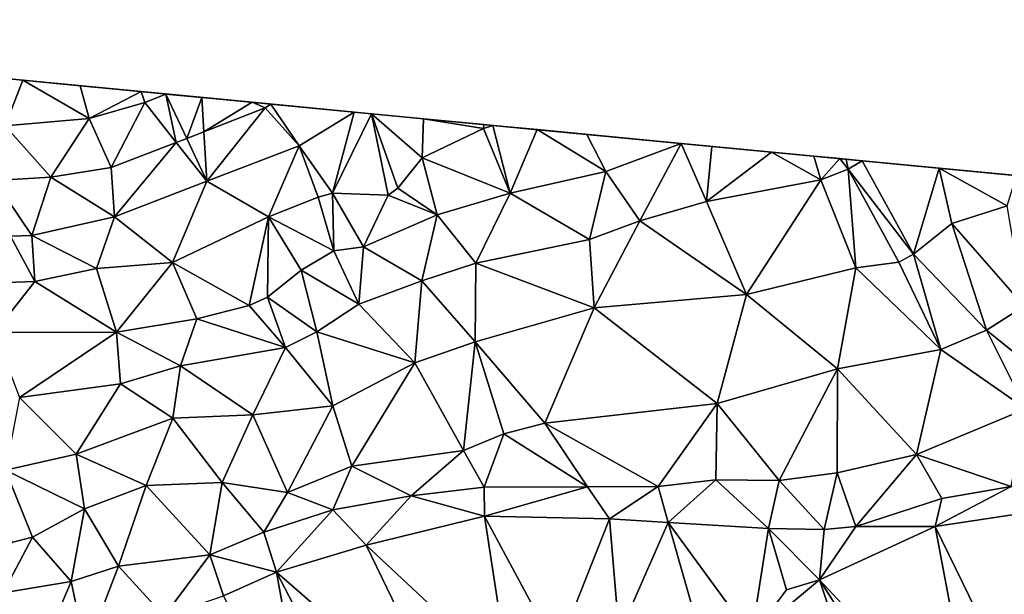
# Model space of a CAD drawing. Header units: inches. Extents: x 92348 to 92626, y 1600225 to 1600387.
# Tile 26 of 35: x 92493 to 92538, y 1600359 to 1600385. Entities that reach past the tile are written whole.
import ezdxf

# ---------------------------------------------------------------- set-up
doc = ezdxf.new("R2010")
doc.units = ezdxf.units.IN
doc.header["$MEASUREMENT"] = 0
doc.layers.add('Terreng_ortofoto', color=10, linetype='Continuous')

msp = doc.modelspace()

# ---------------------------------------------------------------- linework, layer by layer
at = {"layer": 'Terreng_ortofoto'}
for points in [[(92464.003, 1600385.398, 121.276), (92491.751, 1600382.735, 123), (92509.069, 1600381.073, 120.875)], [(92491.751, 1600382.735, 123), (92492.238, 1600380.518, 123), (92493.049, 1600382.61, 123)], [(92491.751, 1600382.735, 123), (92493.049, 1600382.61, 123), (92498.48, 1600382.089, 123)], [(92491.751, 1600382.735, 123), (92498.48, 1600382.089, 123), (92501.263, 1600381.822, 122.658)], [(92491.751, 1600382.735, 123), (92501.263, 1600381.822, 122.658), (92503.587, 1600381.599, 122.177)], [(92509.069, 1600381.073, 120.875), (92491.751, 1600382.735, 123), (92503.587, 1600381.599, 122.177)], [(92496.098, 1600380.848, 123), (92493.049, 1600382.61, 123), (92492.238, 1600380.518, 123)], [(92495.681, 1600382.357, 123), (92498.48, 1600382.089, 123), (92493.049, 1600382.61, 123)], [(92495.681, 1600382.357, 123), (92493.049, 1600382.61, 123), (92496.098, 1600380.848, 123)], [(92495.681, 1600382.357, 123), (92496.098, 1600380.848, 123), (92498.48, 1600382.089, 123)], [(92498.647, 1600381.589, 123), (92498.48, 1600382.089, 123), (92496.098, 1600380.848, 123)], [(92499.611, 1600381.98, 123), (92501.263, 1600381.822, 122.658), (92498.48, 1600382.089, 123)], [(92499.611, 1600381.98, 123), (92498.48, 1600382.089, 123), (92498.647, 1600381.589, 123)], [(92499.611, 1600381.98, 123), (92498.647, 1600381.589, 123), (92500.094, 1600379.754, 122)], [(92499.611, 1600381.98, 123), (92500.573, 1600379.94, 122), (92501.263, 1600381.822, 122.658)], [(92499.611, 1600381.98, 123), (92500.094, 1600379.754, 122), (92500.573, 1600379.94, 122)], [(92498.647, 1600381.589, 123), (92496.098, 1600380.848, 123), (92497.096, 1600378.593, 122)], [(92500.094, 1600379.754, 122), (92498.647, 1600381.589, 123), (92497.096, 1600378.593, 122)], [(92501.263, 1600381.822, 122.658), (92500.573, 1600379.94, 122), (92501.362, 1600380.245, 122)], [(92503.587, 1600381.599, 122.177), (92501.263, 1600381.822, 122.658), (92501.362, 1600380.245, 122)], [(92504.185, 1600381.339, 122), (92503.587, 1600381.599, 122.177), (92501.362, 1600380.245, 122)], [(92504.44, 1600381.517, 122), (92503.587, 1600381.599, 122.177), (92504.185, 1600381.339, 122)], [(92509.069, 1600381.073, 120.875), (92503.587, 1600381.599, 122.177), (92504.44, 1600381.517, 122)], [(92505.745, 1600379.602, 121), (92504.44, 1600381.517, 122), (92504.185, 1600381.339, 122)], [(92508.272, 1600381.149, 121), (92509.069, 1600381.073, 120.875), (92504.44, 1600381.517, 122)], [(92508.272, 1600381.149, 121), (92504.44, 1600381.517, 122), (92505.745, 1600379.602, 121)], [(92501.504, 1600377.965, 121), (92504.185, 1600381.339, 122), (92501.362, 1600380.245, 122)], [(92505.745, 1600379.602, 121), (92504.185, 1600381.339, 122), (92501.504, 1600377.965, 121)], [(92508.272, 1600381.149, 121), (92505.745, 1600379.602, 121), (92507.265, 1600377.425, 120)], [(92508.272, 1600381.149, 121), (92507.265, 1600377.425, 120), (92509.069, 1600381.073, 120.875)], [(92509.834, 1600377.335, 120), (92509.069, 1600381.073, 120.875), (92507.265, 1600377.425, 120)], [(92514.632, 1600380.539, 120), (92509.069, 1600381.073, 120.875), (92511.452, 1600380.844, 120.5)], [(92511.386, 1600379.049, 120), (92511.452, 1600380.844, 120.5), (92509.069, 1600381.073, 120.875)], [(92511.386, 1600379.049, 120), (92509.069, 1600381.073, 120.875), (92510.272, 1600377.655, 120)], [(92510.272, 1600377.655, 120), (92509.069, 1600381.073, 120.875), (92509.834, 1600377.335, 120)], [(92524.697, 1600379.573, 118.83), (92529.386, 1600379.123, 118.267), (92509.069, 1600381.073, 120.875)], [(92524.697, 1600379.573, 118.83), (92509.069, 1600381.073, 120.875), (92514.632, 1600380.539, 120)], [(92529.386, 1600379.123, 118.267), (92543.266, 1600377.791, 115), (92509.069, 1600381.073, 120.875)], [(92543.266, 1600377.791, 115), (92572.785, 1600374.958, 107), (92509.069, 1600381.073, 120.875)], [(92496.098, 1600380.848, 123), (92492.238, 1600380.518, 123), (92494.334, 1600378.158, 122)], [(92497.096, 1600378.593, 122), (92496.098, 1600380.848, 123), (92494.334, 1600378.158, 122)], [(92514.209, 1600380.394, 120), (92511.452, 1600380.844, 120.5), (92511.386, 1600379.049, 120)], [(92514.632, 1600380.539, 120), (92511.452, 1600380.844, 120.5), (92514.227, 1600380.577, 120.064)], [(92514.209, 1600380.394, 120), (92514.227, 1600380.577, 120.064), (92511.452, 1600380.844, 120.5)], [(92514.632, 1600380.539, 120), (92514.227, 1600380.577, 120.064), (92514.209, 1600380.394, 120)], [(92494.334, 1600378.158, 122), (92492.238, 1600380.518, 123), (92491.749, 1600378.008, 122)], [(92501.504, 1600377.965, 121), (92501.362, 1600380.245, 122), (92500.573, 1600379.94, 122)], [(92515.44, 1600377.424, 119), (92514.209, 1600380.394, 120), (92511.386, 1600379.049, 120)], [(92515.44, 1600377.424, 119), (92514.632, 1600380.539, 120), (92514.209, 1600380.394, 120)], [(92515.44, 1600377.424, 119), (92516.673, 1600380.343, 119.764), (92514.632, 1600380.539, 120)], [(92524.697, 1600379.573, 118.83), (92514.632, 1600380.539, 120), (92516.673, 1600380.343, 119.764)], [(92519.826, 1600378.422, 119), (92516.673, 1600380.343, 119.764), (92515.44, 1600377.424, 119)], [(92519.826, 1600378.422, 119), (92518.959, 1600380.123, 119.5), (92516.673, 1600380.343, 119.764)], [(92523.286, 1600379.708, 119), (92524.697, 1600379.573, 118.83), (92516.673, 1600380.343, 119.764)], [(92523.286, 1600379.708, 119), (92516.673, 1600380.343, 119.764), (92518.959, 1600380.123, 119.5)], [(92523.286, 1600379.708, 119), (92518.959, 1600380.123, 119.5), (92519.826, 1600378.422, 119)], [(92497.263, 1600376.328, 121), (92500.094, 1600379.754, 122), (92497.096, 1600378.593, 122)], [(92497.263, 1600376.328, 121), (92501.504, 1600377.965, 121), (92500.094, 1600379.754, 122)], [(92501.504, 1600377.965, 121), (92500.573, 1600379.94, 122), (92500.094, 1600379.754, 122)], [(92523.286, 1600379.708, 119), (92519.826, 1600378.422, 119), (92521.394, 1600376.154, 118)], [(92523.286, 1600379.708, 119), (92521.394, 1600376.154, 118), (92524.457, 1600377.032, 118)], [(92523.286, 1600379.708, 119), (92524.457, 1600377.032, 118), (92524.697, 1600379.573, 118.83)], [(92504.338, 1600376.333, 120), (92505.745, 1600379.602, 121), (92501.504, 1600377.965, 121)], [(92504.338, 1600376.333, 120), (92506.61, 1600377.24, 120), (92505.745, 1600379.602, 121)], [(92507.265, 1600377.425, 120), (92505.745, 1600379.602, 121), (92506.61, 1600377.24, 120)], [(92524.457, 1600377.032, 118), (92527.446, 1600379.309, 118.5), (92524.697, 1600379.573, 118.83)], [(92524.457, 1600377.032, 118), (92529.703, 1600378.03, 118), (92527.446, 1600379.309, 118.5)], [(92524.697, 1600379.573, 118.83), (92527.446, 1600379.309, 118.5), (92529.386, 1600379.123, 118.267)], [(92529.703, 1600378.03, 118), (92529.386, 1600379.123, 118.267), (92527.446, 1600379.309, 118.5)], [(92512.085, 1600376.431, 119), (92511.386, 1600379.049, 120), (92510.272, 1600377.655, 120)], [(92512.085, 1600376.431, 119), (92515.44, 1600377.424, 119), (92511.386, 1600379.049, 120)], [(92529.703, 1600378.03, 118), (92530.586, 1600379.007, 118.123), (92529.386, 1600379.123, 118.267)], [(92531.607, 1600378.909, 118), (92529.386, 1600379.123, 118.267), (92530.869, 1600378.98, 118.089)], [(92531.607, 1600378.909, 118), (92535.15, 1600378.569, 117.5), (92529.386, 1600379.123, 118.267)], [(92535.15, 1600378.569, 117.5), (92539.011, 1600378.199, 116.839), (92529.386, 1600379.123, 118.267)], [(92529.386, 1600379.123, 118.267), (92530.586, 1600379.007, 118.123), (92530.869, 1600378.98, 118.089)], [(92529.386, 1600379.123, 118.267), (92539.011, 1600378.199, 116.839), (92543.266, 1600377.791, 115)], [(92529.703, 1600378.03, 118), (92530.966, 1600378.531, 118), (92530.586, 1600379.007, 118.123)], [(92530.586, 1600379.007, 118.123), (92530.966, 1600378.531, 118), (92530.869, 1600378.98, 118.089)], [(92531.607, 1600378.909, 118), (92530.869, 1600378.98, 118.089), (92530.966, 1600378.531, 118)], [(92533.966, 1600374.618, 117), (92531.607, 1600378.909, 118), (92530.966, 1600378.531, 118)], [(92533.966, 1600374.618, 117), (92535.15, 1600378.569, 117.5), (92531.607, 1600378.909, 118)], [(92497.263, 1600376.328, 121), (92497.096, 1600378.593, 122), (92494.334, 1600378.158, 122)], [(92519.083, 1600375.297, 118), (92519.826, 1600378.422, 119), (92515.44, 1600377.424, 119)], [(92521.394, 1600376.154, 118), (92519.826, 1600378.422, 119), (92519.083, 1600375.297, 118)], [(92531.31, 1600373.99, 117), (92530.966, 1600378.531, 118), (92529.703, 1600378.03, 118)], [(92531.31, 1600373.99, 117), (92533.287, 1600374.254, 117), (92530.966, 1600378.531, 118)], [(92533.966, 1600374.618, 117), (92530.966, 1600378.531, 118), (92533.287, 1600374.254, 117)], [(92533.966, 1600374.618, 117), (92535.73, 1600376.028, 117), (92535.15, 1600378.569, 117.5)], [(92535.73, 1600376.028, 117), (92538.271, 1600376.839, 117), (92535.15, 1600378.569, 117.5)], [(92538.271, 1600376.839, 117), (92538.693, 1600378.229, 117), (92535.15, 1600378.569, 117.5)], [(92535.15, 1600378.569, 117.5), (92538.693, 1600378.229, 117), (92539.011, 1600378.199, 116.839)], [(92493.461, 1600375.477, 121), (92494.334, 1600378.158, 122), (92491.749, 1600378.008, 122)], [(92493.461, 1600375.477, 121), (92491.749, 1600378.008, 122), (92492.479, 1600375.439, 121)], [(92497.263, 1600376.328, 121), (92494.334, 1600378.158, 122), (92493.461, 1600375.477, 121)], [(92499.916, 1600374.235, 120), (92501.504, 1600377.965, 121), (92497.263, 1600376.328, 121)], [(92504.338, 1600376.333, 120), (92501.504, 1600377.965, 121), (92499.916, 1600374.235, 120)], [(92526.298, 1600372.767, 117), (92529.703, 1600378.03, 118), (92524.457, 1600377.032, 118)], [(92531.31, 1600373.99, 117), (92529.703, 1600378.03, 118), (92526.298, 1600372.767, 117)], [(92507.333, 1600374.761, 119), (92507.265, 1600377.425, 120), (92506.61, 1600377.24, 120)], [(92508.698, 1600374.96, 119), (92509.834, 1600377.335, 120), (92507.265, 1600377.425, 120)], [(92508.698, 1600374.96, 119), (92507.265, 1600377.425, 120), (92507.333, 1600374.761, 119)], [(92512.085, 1600376.431, 119), (92510.272, 1600377.655, 120), (92509.834, 1600377.335, 120)], [(92513.864, 1600374.208, 118), (92515.44, 1600377.424, 119), (92512.085, 1600376.431, 119)], [(92519.083, 1600375.297, 118), (92515.44, 1600377.424, 119), (92513.864, 1600374.208, 118)], [(92507.333, 1600374.761, 119), (92506.61, 1600377.24, 120), (92504.338, 1600376.333, 120)], [(92512.085, 1600376.431, 119), (92509.834, 1600377.335, 120), (92508.698, 1600374.96, 119)], [(92526.298, 1600372.767, 117), (92524.457, 1600377.032, 118), (92521.394, 1600376.154, 118)], [(92539.043, 1600372.218, 116), (92538.271, 1600376.839, 117), (92535.73, 1600376.028, 117)], [(92497.263, 1600376.328, 121), (92493.461, 1600375.477, 121), (92496.427, 1600373.956, 120)], [(92499.916, 1600374.235, 120), (92497.263, 1600376.328, 121), (92496.427, 1600373.956, 120)], [(92504.338, 1600376.333, 120), (92499.916, 1600374.235, 120), (92503.442, 1600372.261, 119)], [(92504.338, 1600376.333, 120), (92503.442, 1600372.261, 119), (92504.291, 1600372.641, 119)], [(92505.831, 1600373.886, 119), (92504.338, 1600376.333, 120), (92504.291, 1600372.641, 119)], [(92507.333, 1600374.761, 119), (92504.338, 1600376.333, 120), (92505.831, 1600373.886, 119)], [(92511.383, 1600373.396, 118), (92512.085, 1600376.431, 119), (92508.698, 1600374.96, 119)], [(92513.864, 1600374.208, 118), (92512.085, 1600376.431, 119), (92511.383, 1600373.396, 118)], [(92521.394, 1600376.154, 118), (92519.083, 1600375.297, 118), (92519.289, 1600372.15, 117)], [(92526.298, 1600372.767, 117), (92521.394, 1600376.154, 118), (92519.289, 1600372.15, 117)], [(92537.316, 1600371.128, 116), (92535.73, 1600376.028, 117), (92533.966, 1600374.618, 117)], [(92539.043, 1600372.218, 116), (92535.73, 1600376.028, 117), (92537.316, 1600371.128, 116)], [(92493.591, 1600373.352, 120), (92492.479, 1600375.439, 121), (92492.3, 1600373.313, 120)], [(92493.591, 1600373.352, 120), (92493.461, 1600375.477, 121), (92492.479, 1600375.439, 121)], [(92496.427, 1600373.956, 120), (92493.461, 1600375.477, 121), (92493.591, 1600373.352, 120)], [(92519.083, 1600375.297, 118), (92513.864, 1600374.208, 118), (92519.289, 1600372.15, 117)], [(92508.486, 1600372.313, 118), (92507.333, 1600374.761, 119), (92505.831, 1600373.886, 119)], [(92508.698, 1600374.96, 119), (92507.333, 1600374.761, 119), (92508.486, 1600372.313, 118)], [(92511.383, 1600373.396, 118), (92508.698, 1600374.96, 119), (92508.486, 1600372.313, 118)], [(92499.916, 1600374.235, 120), (92496.427, 1600373.956, 120), (92497.349, 1600371.023, 119)], [(92499.916, 1600374.235, 120), (92497.349, 1600371.023, 119), (92501.036, 1600371.647, 119)], [(92499.916, 1600374.235, 120), (92501.036, 1600371.647, 119), (92503.442, 1600372.261, 119)], [(92531.31, 1600373.99, 117), (92535.224, 1600370.236, 116), (92533.287, 1600374.254, 117)], [(92533.966, 1600374.618, 117), (92533.287, 1600374.254, 117), (92535.224, 1600370.236, 116)], [(92537.316, 1600371.128, 116), (92533.966, 1600374.618, 117), (92535.224, 1600370.236, 116)], [(92496.427, 1600373.956, 120), (92493.591, 1600373.352, 120), (92497.349, 1600371.023, 119)], [(92506.555, 1600371.047, 118), (92505.831, 1600373.886, 119), (92504.291, 1600372.641, 119)], [(92506.555, 1600371.047, 118), (92508.486, 1600372.313, 118), (92505.831, 1600373.886, 119)], [(92513.864, 1600374.208, 118), (92511.383, 1600373.396, 118), (92513.819, 1600370.587, 117)], [(92519.289, 1600372.15, 117), (92513.864, 1600374.208, 118), (92513.819, 1600370.587, 117)], [(92531.31, 1600373.99, 117), (92526.298, 1600372.767, 117), (92530.47, 1600369.337, 116)], [(92531.31, 1600373.99, 117), (92530.47, 1600369.337, 116), (92535.224, 1600370.236, 116)], [(92497.349, 1600371.023, 119), (92493.591, 1600373.352, 120), (92491.735, 1600371.014, 119)], [(92493.591, 1600373.352, 120), (92492.3, 1600373.313, 120), (92491.735, 1600371.014, 119)], [(92511.383, 1600373.396, 118), (92508.486, 1600372.313, 118), (92511.055, 1600369.611, 117)], [(92513.819, 1600370.587, 117), (92511.383, 1600373.396, 118), (92511.055, 1600369.611, 117)], [(92505.108, 1600370.321, 118), (92504.291, 1600372.641, 119), (92503.442, 1600372.261, 119)], [(92506.555, 1600371.047, 118), (92504.291, 1600372.641, 119), (92505.108, 1600370.321, 118)], [(92526.298, 1600372.767, 117), (92519.289, 1600372.15, 117), (92524.95, 1600367.745, 116)], [(92526.298, 1600372.767, 117), (92524.95, 1600367.745, 116), (92530.47, 1600369.337, 116)], [(92505.108, 1600370.321, 118), (92503.442, 1600372.261, 119), (92501.036, 1600371.647, 119)], [(92511.055, 1600369.611, 117), (92508.486, 1600372.313, 118), (92506.555, 1600371.047, 118)], [(92519.289, 1600372.15, 117), (92513.819, 1600370.587, 117), (92517.024, 1600366.84, 116)], [(92524.95, 1600367.745, 116), (92519.289, 1600372.15, 117), (92517.024, 1600366.84, 116)], [(92539.043, 1600372.218, 116), (92537.316, 1600371.128, 116), (92540.577, 1600368.49, 115)], [(92500.285, 1600369.473, 118), (92501.036, 1600371.647, 119), (92497.349, 1600371.023, 119)], [(92505.108, 1600370.321, 118), (92501.036, 1600371.647, 119), (92500.285, 1600369.473, 118)], [(92537.316, 1600371.128, 116), (92535.224, 1600370.236, 116), (92539.133, 1600367.503, 115)], [(92537.316, 1600371.128, 116), (92539.133, 1600367.503, 115), (92540.577, 1600368.49, 115)], [(92497.349, 1600371.023, 119), (92491.735, 1600371.014, 119), (92492.896, 1600368.025, 118)], [(92497.349, 1600371.023, 119), (92492.896, 1600368.025, 118), (92497.524, 1600368.647, 118)], [(92500.285, 1600369.473, 118), (92497.349, 1600371.023, 119), (92497.524, 1600368.647, 118)], [(92507.286, 1600367.648, 117), (92506.555, 1600371.047, 118), (92505.108, 1600370.321, 118)], [(92511.055, 1600369.611, 117), (92506.555, 1600371.047, 118), (92507.286, 1600367.648, 117)], [(92505.108, 1600370.321, 118), (92500.285, 1600369.473, 118), (92503.604, 1600367.234, 117)], [(92507.286, 1600367.648, 117), (92505.108, 1600370.321, 118), (92503.604, 1600367.234, 117)], [(92513.292, 1600365.587, 116), (92513.819, 1600370.587, 117), (92511.055, 1600369.611, 117)], [(92515.141, 1600366.354, 116), (92513.819, 1600370.587, 117), (92513.292, 1600365.587, 116)], [(92515.141, 1600366.354, 116), (92517.024, 1600366.84, 116), (92513.819, 1600370.587, 117)], [(92534.1, 1600365.409, 115), (92535.224, 1600370.236, 116), (92530.47, 1600369.337, 116)], [(92534.1, 1600365.409, 115), (92539.133, 1600367.503, 115), (92535.224, 1600370.236, 116)], [(92500.285, 1600369.473, 118), (92497.524, 1600368.647, 118), (92499.938, 1600367.08, 117)], [(92503.604, 1600367.234, 117), (92500.285, 1600369.473, 118), (92499.938, 1600367.08, 117)], [(92508.162, 1600364.866, 116), (92511.055, 1600369.611, 117), (92507.286, 1600367.648, 117)], [(92513.292, 1600365.587, 116), (92511.055, 1600369.611, 117), (92508.162, 1600364.866, 116)], [(92527.788, 1600364.207, 115), (92530.47, 1600369.337, 116), (92524.95, 1600367.745, 116)], [(92527.788, 1600364.207, 115), (92530.458, 1600364.554, 115), (92530.47, 1600369.337, 116)], [(92530.458, 1600364.554, 115), (92534.1, 1600365.409, 115), (92530.47, 1600369.337, 116)], [(92495.497, 1600365.423, 117), (92497.524, 1600368.647, 118), (92492.896, 1600368.025, 118)], [(92495.497, 1600365.423, 117), (92499.938, 1600367.08, 117), (92497.524, 1600368.647, 118)], [(92495.497, 1600365.423, 117), (92492.896, 1600368.025, 118), (92492.248, 1600364.688, 117)], [(92505.211, 1600363.654, 116), (92507.286, 1600367.648, 117), (92503.604, 1600367.234, 117)], [(92508.162, 1600364.866, 116), (92507.286, 1600367.648, 117), (92505.211, 1600363.654, 116)], [(92522.229, 1600363.936, 115), (92524.95, 1600367.745, 116), (92517.024, 1600366.84, 116)], [(92522.229, 1600363.936, 115), (92524.878, 1600364.245, 115), (92524.95, 1600367.745, 116)], [(92527.788, 1600364.207, 115), (92524.95, 1600367.745, 116), (92524.878, 1600364.245, 115)], [(92534.1, 1600365.409, 115), (92538.459, 1600363.937, 114), (92539.133, 1600367.503, 115)], [(92498.705, 1600363.977, 116), (92499.938, 1600367.08, 117), (92495.497, 1600365.423, 117)], [(92502.201, 1600364.115, 116), (92499.938, 1600367.08, 117), (92498.705, 1600363.977, 116)], [(92502.201, 1600364.115, 116), (92503.604, 1600367.234, 117), (92499.938, 1600367.08, 117)], [(92505.211, 1600363.654, 116), (92503.604, 1600367.234, 117), (92502.201, 1600364.115, 116)], [(92518.991, 1600363.923, 115), (92517.024, 1600366.84, 116), (92515.141, 1600366.354, 116)], [(92522.229, 1600363.936, 115), (92517.024, 1600366.84, 116), (92518.991, 1600363.923, 115)], [(92514.233, 1600363.903, 115), (92515.141, 1600366.354, 116), (92513.292, 1600365.587, 116)], [(92518.991, 1600363.923, 115), (92515.141, 1600366.354, 116), (92514.233, 1600363.903, 115)], [(92495.879, 1600362.912, 116), (92495.497, 1600365.423, 117), (92492.248, 1600364.688, 117)], [(92498.705, 1600363.977, 116), (92495.497, 1600365.423, 117), (92495.879, 1600362.912, 116)], [(92513.292, 1600365.587, 116), (92508.162, 1600364.866, 116), (92510.892, 1600363.501, 115)], [(92514.233, 1600363.903, 115), (92513.292, 1600365.587, 116), (92510.892, 1600363.501, 115)], [(92530.458, 1600364.554, 115), (92531.311, 1600362.093, 114), (92534.1, 1600365.409, 115)], [(92534.1, 1600365.409, 115), (92531.311, 1600362.093, 114), (92535.264, 1600363.381, 114)], [(92534.1, 1600365.409, 115), (92535.264, 1600363.381, 114), (92538.459, 1600363.937, 114)], [(92508.162, 1600364.866, 116), (92505.211, 1600363.654, 116), (92507.284, 1600362.865, 115)], [(92510.892, 1600363.501, 115), (92508.162, 1600364.866, 116), (92507.284, 1600362.865, 115)], [(92495.879, 1600362.912, 116), (92492.248, 1600364.688, 117), (92493.486, 1600361.597, 116)], [(92493.486, 1600361.597, 116), (92492.248, 1600364.688, 117), (92492.53, 1600361.35, 116)], [(92527.788, 1600364.207, 115), (92529.867, 1600361.957, 114), (92530.458, 1600364.554, 115)], [(92530.458, 1600364.554, 115), (92529.867, 1600361.957, 114), (92531.311, 1600362.093, 114)], [(92497.437, 1600360.264, 115), (92498.705, 1600363.977, 116), (92495.879, 1600362.912, 116)], [(92501.632, 1600360.786, 115), (92498.705, 1600363.977, 116), (92497.437, 1600360.264, 115)], [(92502.201, 1600364.115, 116), (92498.705, 1600363.977, 116), (92501.632, 1600360.786, 115)], [(92504.118, 1600361.829, 115), (92502.201, 1600364.115, 116), (92501.632, 1600360.786, 115)], [(92505.211, 1600363.654, 116), (92502.201, 1600364.115, 116), (92504.118, 1600361.829, 115)], [(92514.252, 1600362.562, 114), (92514.233, 1600363.903, 115), (92510.892, 1600363.501, 115)], [(92518.991, 1600363.923, 115), (92514.233, 1600363.903, 115), (92514.252, 1600362.562, 114)], [(92519.992, 1600362.438, 114), (92518.991, 1600363.923, 115), (92514.252, 1600362.562, 114)], [(92522.229, 1600363.936, 115), (92518.991, 1600363.923, 115), (92519.992, 1600362.438, 114)], [(92522.229, 1600363.936, 115), (92519.992, 1600362.438, 114), (92522.701, 1600362.278, 114)], [(92522.229, 1600363.936, 115), (92522.701, 1600362.278, 114), (92524.878, 1600364.245, 115)], [(92527.297, 1600362.007, 114), (92524.878, 1600364.245, 115), (92522.701, 1600362.278, 114)], [(92527.788, 1600364.207, 115), (92524.878, 1600364.245, 115), (92527.297, 1600362.007, 114)], [(92527.788, 1600364.207, 115), (92527.297, 1600362.007, 114), (92529.867, 1600361.957, 114)], [(92538.459, 1600363.937, 114), (92535.264, 1600363.381, 114), (92534.953, 1600362.098, 113)], [(92538.459, 1600363.937, 114), (92534.953, 1600362.098, 113), (92539.924, 1600362.842, 113)], [(92507.284, 1600362.865, 115), (92505.211, 1600363.654, 116), (92504.118, 1600361.829, 115)], [(92508.817, 1600361.238, 114), (92510.892, 1600363.501, 115), (92507.284, 1600362.865, 115)], [(92514.252, 1600362.562, 114), (92510.892, 1600363.501, 115), (92508.817, 1600361.238, 114)], [(92535.264, 1600363.381, 114), (92531.311, 1600362.093, 114), (92534.953, 1600362.098, 113)], [(92495.879, 1600362.912, 116), (92493.486, 1600361.597, 116), (92495.27, 1600359.564, 115)], [(92497.437, 1600360.264, 115), (92495.879, 1600362.912, 116), (92495.27, 1600359.564, 115)], [(92504.696, 1600359.994, 114), (92507.284, 1600362.865, 115), (92504.118, 1600361.829, 115)], [(92508.817, 1600361.238, 114), (92507.284, 1600362.865, 115), (92504.696, 1600359.994, 114)], [(92514.252, 1600362.562, 114), (92508.817, 1600361.238, 114), (92515.407, 1600355.07, 113)], [(92517.588, 1600356.36, 113), (92519.992, 1600362.438, 114), (92514.252, 1600362.562, 114)], [(92517.588, 1600356.36, 113), (92514.252, 1600362.562, 114), (92515.407, 1600355.07, 113)], [(92534.953, 1600362.098, 113), (92539.307, 1600353.17, 112), (92539.924, 1600362.842, 113)], [(92517.588, 1600356.36, 113), (92520.449, 1600357.144, 113), (92519.992, 1600362.438, 114)], [(92522.701, 1600362.278, 114), (92519.992, 1600362.438, 114), (92520.449, 1600357.144, 113)], [(92522.701, 1600362.278, 114), (92520.449, 1600357.144, 113), (92524.355, 1600356.472, 113)], [(92527.297, 1600362.007, 114), (92522.701, 1600362.278, 114), (92526.52, 1600357.032, 113)], [(92526.52, 1600357.032, 113), (92522.701, 1600362.278, 114), (92524.355, 1600356.472, 113)], [(92529.643, 1600359.64, 113), (92536.895, 1600351.846, 112), (92534.953, 1600362.098, 113)], [(92529.643, 1600359.64, 113), (92534.953, 1600362.098, 113), (92531.311, 1600362.093, 114)], [(92529.867, 1600361.957, 114), (92529.643, 1600359.64, 113), (92531.311, 1600362.093, 114)], [(92534.953, 1600362.098, 113), (92536.895, 1600351.846, 112), (92539.307, 1600353.17, 112)], [(92495.27, 1600359.564, 115), (92493.486, 1600361.597, 116), (92492.146, 1600359.047, 115)], [(92493.486, 1600361.597, 116), (92492.53, 1600361.35, 116), (92492.146, 1600359.047, 115)], [(92504.696, 1600359.994, 114), (92504.118, 1600361.829, 115), (92501.632, 1600360.786, 115)], [(92527.297, 1600362.007, 114), (92526.52, 1600357.032, 113), (92528.131, 1600359.185, 113)], [(92529.867, 1600361.957, 114), (92527.297, 1600362.007, 114), (92529.643, 1600359.64, 113)], [(92527.297, 1600362.007, 114), (92528.131, 1600359.185, 113), (92529.643, 1600359.64, 113)], [(92508.817, 1600361.238, 114), (92504.696, 1600359.994, 114), (92512.864, 1600352.879, 113)], [(92508.817, 1600361.238, 114), (92512.864, 1600352.879, 113), (92515.407, 1600355.07, 113)], [(92499.535, 1600357.974, 114), (92501.632, 1600360.786, 115), (92497.437, 1600360.264, 115)], [(92502.269, 1600358.9, 114), (92501.632, 1600360.786, 115), (92499.535, 1600357.974, 114)], [(92504.696, 1600359.994, 114), (92501.632, 1600360.786, 115), (92502.269, 1600358.9, 114)], [(92495.945, 1600356.357, 114), (92497.437, 1600360.264, 115), (92495.27, 1600359.564, 115)], [(92499.535, 1600357.974, 114), (92497.437, 1600360.264, 115), (92495.945, 1600356.357, 114)], [(92504.696, 1600359.994, 114), (92502.269, 1600358.9, 114), (92506.502, 1600349.966, 113)], [(92504.696, 1600359.994, 114), (92506.502, 1600349.966, 113), (92509.742, 1600350.3, 113)], [(92504.696, 1600359.994, 114), (92509.742, 1600350.3, 113), (92512.864, 1600352.879, 113)], [(92495.27, 1600359.564, 115), (92492.146, 1600359.047, 115), (92493.755, 1600355.988, 114)], [(92495.945, 1600356.357, 114), (92495.27, 1600359.564, 115), (92493.755, 1600355.988, 114)], [(92529.643, 1600359.64, 113), (92528.131, 1600359.185, 113), (92526.52, 1600357.032, 113)], [(92529.643, 1600359.64, 113), (92526.52, 1600357.032, 113), (92532.923, 1600349.819, 112.759)], [(92529.643, 1600359.64, 113), (92532.923, 1600349.819, 112.759), (92535.397, 1600350.67, 112)], [(92529.643, 1600359.64, 113), (92535.397, 1600350.67, 112), (92536.895, 1600351.846, 112)], [(92492.146, 1600359.047, 115), (92488.989, 1600353.718, 114), (92493.755, 1600355.988, 114)]]:
    msp.add_3dface(points, dxfattribs=at)

doc.saveas('drawing.dxf')
